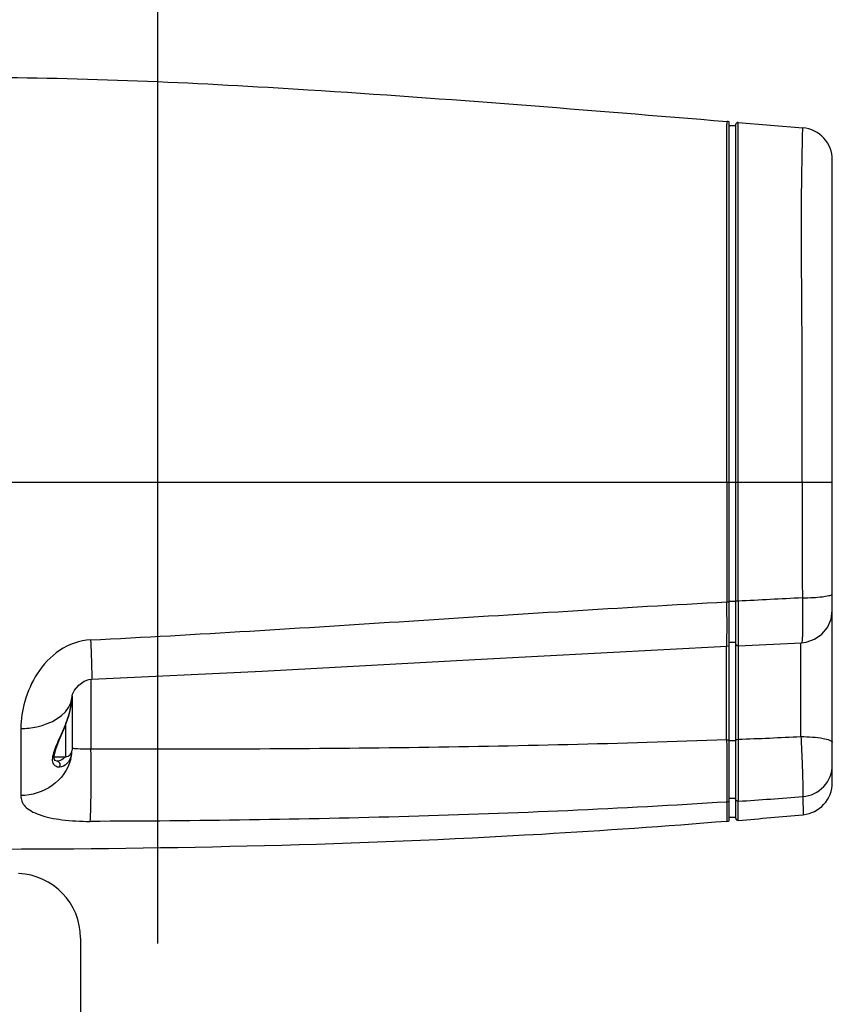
# Model space of a CAD drawing. Header units: millimetres. Extents: x 10 to 584, y 4 to 410.
# Tile 34 of 50: x 268 to 280, y 361 to 376. Entities that reach past the tile are written whole.
import ezdxf

# ---------------------------------------------------------------- set-up
doc = ezdxf.new("R2010")
doc.units = ezdxf.units.MM
doc.header["$LTSCALE"] = 32.67
doc.layers.get('0').update_dxf_attribs({"linetype": 'CONTINUOUS'})
doc.styles.get("Standard").update_dxf_attribs({"font": 'txt', "width": 0.8})
doc.dimstyles.new('DIMSTYLE_4', dxfattribs={"dimtxt": 4, "dimasz": 3, "dimexe": 2, "dimexo": 1.5, "dimgap": 1, "dimtad": 1, "dimlfac": 5, "dimzin": 0, "dimdsep": 46, "dimtxsty": 'Standard', "dimblk": '_FILLED', "dimblk1": '_FILLED', "dimblk2": '_FILLED', "dimcen": 0.09, "dimadec": 0, "dimazin": 0, "dimtp": 0.01, "dimtm": 0.01, "dimtfac": 1, "dimtofl": 0, "dimtmove": 0, "dimatfit": 3, "dimldrblk": '_FILLED', "dimfxl": 1, "dimtolj": 1, "dimtzin": 0, "dimarcsym": 0})

# ---------------------------------------------------------------- blocks, each defined once
blk = doc.blocks.new('_FILLED')
at = {"color": 0, "linetype": 'ByBlock'}
blk.add_solid([(0, 0), (-1, 0.1667), (-1, -0.1667)], dxfattribs=at)
blk = doc.blocks.new('*D14')
at = {"color": 2, "linetype": 'Continuous', "transparency": 16777216}
for p, q in [((247.063, 344.092), (247.063, 382.327)), ((269.693, 362.151), (269.693, 382.327)), ((247.063, 380.327), (258.378, 380.327)), ((269.693, 380.327), (258.378, 380.327))]:
    blk.add_line(p, q, dxfattribs=at)
at = {"color": 2, "linetype": 'Continuous', "transparency": 16777216, "xscale": 3, "yscale": 3, "zscale": 3, "rotation": 180}
blk.add_blockref('_FILLED', (247.063, 380.327), dxfattribs=at)
at = {"color": 2, "linetype": 'Continuous', "transparency": 16777216, "xscale": 3, "yscale": 3, "zscale": 3}
blk.add_blockref('_FILLED', (269.693, 380.327), dxfattribs=at)
at = {"color": 2, "linetype": 'Continuous', "transparency": 16777216, "insert": (258.378, 385.327), "char_height": 4, "width": 19.2, "attachment_point": 2, "line_spacing_factor": 0.9}
blk.add_mtext('113.15', dxfattribs=at)

msp = doc.modelspace()

# ---------------------------------------------------------------- linework, layer by layer
at = {"color": 7, "linetype": 'Continuous'}
for p, q in [((278.5112, 374.8186), (278.5112, 374.82)), ((278.5434, 366.7607), (278.5434, 374.8736)), ((278.5434, 374.8189), (278.6434, 374.8189)), ((278.6434, 374.8272), (278.6434, 364.095)), ((278.6867, 374.8671), (279.6849, 374.7841)), ((280.1434, 364.6415), (280.1434, 374.2858)), ((278.5105, 369.2872), (267.0435, 369.2872)), ((278.5105, 369.2872), (278.5105, 367.4412)), ((280.1434, 369.2872), (278.5105, 369.2872)), ((278.6862, 367.4508), (278.6862, 369.2872)), ((278.5434, 367.4512), (278.6434, 367.4512)), ((278.5434, 366.8141), (278.6434, 366.8141)), ((278.6853, 366.7611), (279.6664, 366.8077)), ((279.6565, 365.3534), (279.6565, 366.8073)), ((278.506, 365.3045), (278.506, 366.7524)), ((278.5083, 366.7524), (278.5434, 366.7606)), ((278.5434, 364.0486), (278.5434, 366.7524)), ((278.6434, 366.801), (278.6497, 366.7794)), ((278.6497, 366.7794), (278.6667, 366.7647)), ((278.6667, 366.7647), (278.6853, 366.7611)), ((278.6844, 366.7611), (278.6844, 365.3115)), ((268.6555, 366.245), (268.6555, 365.1585)), ((268.3707, 366.0122), (268.4009, 366.0728)), ((268.3563, 365.8765), (268.3634, 365.9736)), ((268.3632, 365.9856), (268.3634, 365.9864)), ((268.3634, 365.9864), (268.3707, 366.0122)), ((268.3634, 365.9911), (268.3634, 365.9918)), ((268.3634, 365.9856), (268.3634, 365.1422)), ((268.3156, 365.6926), (268.3563, 365.8765)), ((268.2449, 365.4907), (268.3156, 365.6926)), ((268.2634, 365.5434), (268.2634, 365.0422)), ((278.5434, 365.2924), (278.6434, 365.2924)), ((278.6844, 365.3115), (278.6845, 365.303)), ((268.0862, 365.0422), (268.2634, 365.0422)), ((268.1265, 364.9732), (268.1262, 364.9732)), ((278.5112, 364.3978), (278.5108, 364.3459)), ((278.5434, 364.4009), (278.6434, 364.4009)), ((279.6858, 364.4238), (279.6894, 364.1437)), ((278.5107, 364.3401), (278.5114, 364.0406)), ((278.6866, 364.0552), (278.6866, 364.3518)), ((278.5434, 364.1032), (278.6434, 364.1032)), ((268.4934, 362.2332), (268.4934, 359.2091))]:
    msp.add_line(p, q, dxfattribs=at)
for points in [[(279.6664, 366.8077), (279.7379, 366.8162), (279.8681, 366.8605), (279.9814, 366.9387), (280.069, 367.0448), (280.1244, 367.1708), (280.1434, 367.3072)], [(268.6672, 366.245), (271.3105, 366.3689), (274.6054, 366.5466), (278.5083, 366.7524)], [(268.4009, 366.0728), (268.4656, 366.1523), (268.5481, 366.212), (268.6252, 366.2398), (268.6672, 366.245)], [(268.1265, 364.9732), (268.1033, 364.9811), (268.0875, 365.0069), (268.0855, 365.0618), (268.1091, 365.1562), (268.1646, 365.2976), (268.2449, 365.4907)]]:
    msp.add_lwpolyline(points, dxfattribs=at)
for centre, radius, start, end in [((278.5032, 374.7812), 0.1007, 66.48512, 85.20564), ((278.6834, 374.8272), 0.04, 85.26237, 180.00001), ((279.6434, 374.2858), 0.5, 0, 85.24044), ((278.5047, 368.0993), 0.6581, 270.50048, 273.36652), ((291.4975, 130.5151), 237.2818, 92.85499, 93.095012), ((273.8861, 366.8748), 4.6247, 359.0432, 359.2147), ((268.0402, 365.9911), 0.3232, 356.98289, 359.05329), ((267.7582, 365.9761), 0.6052, 357.6825, 359.76216), ((268.0431, 365.9911), 0.3203, 359.05497, 359.99952), ((273.2111, 503.4553), 138.2522, 272.268919, 272.672137), ((268.2634, 365.1422), 0.1, 270, 360), ((267.6963, 365.1708), 0.6671, 354.13543, 357.57477), ((267.6845, 365.1722), 0.6789, 346.09383, 348.05317), ((267.6863, 365.1718), 0.6771, 348.0502, 354.13256), ((267.938, 365.168), 0.4248, 348.13031, 351.3951), ((279.6434, 364.6415), 0.5, 275.27801, 360), ((272.3688, 458.9172), 94.7762, 273.822212, 274.427808), ((276.0391, 364.3761), 2.4719, 359.16536, 359.29806), ((278.6834, 364.095), 0.04, 180, 274.66038), ((268.4574, 485.6895), 122.0637, 274.807174, 275.279685), ((278.5032, 364.1409), 0.1007, 274.561, 293.51252), ((267.4934, 362.2333), 1, 0, 87.6)]:
    msp.add_arc(centre, radius, start, end, dxfattribs=at)
for points, knots in [([(267.0435, 375.5635), (268.7038, 375.5592), (272.5322, 375.3717), (276.3492, 375.0605), (278.5116, 374.8816)], [0, 0, 0, 0, 0.4334935, 1, 1, 1, 1]), ([(278.5105, 369.2872), (278.5126, 370.649), (278.5086, 372.4927), (278.5069, 374.3366), (278.5112, 374.8186)], [0, 0, 0, 0, 0.7385812, 1, 1, 1, 1]), ([(278.5112, 374.82), (278.5113, 374.8296), (278.5111, 374.845), (278.513, 374.8661), (278.5111, 374.8744), (278.5127, 374.8815), (278.5116, 374.8816)], [0, 0, 0, 0, 0.4689124, 0.7766615, 0.9467226, 1, 1, 1, 1]), ([(278.6862, 369.2872), (278.6857, 369.718), (278.6864, 370.5742), (278.686, 371.8216), (278.6852, 372.8005), (278.6852, 373.4847), (278.6854, 373.8778), (278.6856, 374.1828), (278.686, 374.4107), (278.6862, 374.5766), (278.6865, 374.6946), (278.6864, 374.7747), (278.6869, 374.8226), (278.6864, 374.847), (278.6871, 374.8585), (278.6859, 374.863), (278.6873, 374.867), (278.6867, 374.8671)], [0, 0, 0, 0, 0.2316276, 0.4603578, 0.6706447, 0.757897, 0.8282403, 0.8820087, 0.9218396, 0.9507584, 0.9712563, 0.9852038, 0.9939777, 0.9967609, 0.998625, 0.9996708, 1, 1, 1, 1]), ([(279.6786, 369.2872), (279.6786, 369.7143), (279.6787, 370.5637), (279.6743, 371.8028), (279.6654, 372.7756), (279.6649, 373.454), (279.6681, 373.839), (279.6723, 374.1337), (279.6766, 374.3515), (279.6795, 374.509), (279.682, 374.6206), (279.6832, 374.6963), (279.6846, 374.7417), (279.6843, 374.7649), (279.6854, 374.7758), (279.684, 374.7802), (279.6855, 374.7841), (279.6849, 374.7841)], [0, 0, 0, 0, 0.2330753, 0.4635566, 0.676235, 0.7640004, 0.8337902, 0.8863457, 0.9248673, 0.9526679, 0.9723256, 0.9857064, 0.9941513, 0.9968431, 0.9986537, 0.9996774, 1, 1, 1, 1]), ([(279.6786, 369.2872), (279.6785, 369.14), (279.6785, 368.545), (279.6786, 367.9501), (279.6789, 367.5024)], [0, 0, 0, 0, 0.2473943, 1, 1, 1, 1]), ([(280.1401, 367.5599), (280.1411, 367.561), (280.1427, 367.5633), (280.1434, 367.5661), (280.1434, 367.5674)], [0, 0, 0, 0, 0.5389445, 1, 1, 1, 1]), ([(268.651, 366.8512), (270.2961, 366.9329), (273.5818, 367.1443), (276.8677, 367.3517), (278.5105, 367.4412)], [0, 0, 0, 0, 0.5002788, 1, 1, 1, 1]), ([(278.5104, 366.8114), (278.5109, 366.8457), (278.5122, 367.0557), (278.5114, 367.2656), (278.5105, 367.4412)], [0, 0, 0, 0, 0.163505, 1, 1, 1, 1]), ([(278.6862, 367.4508), (278.6762, 367.4507), (278.6618, 367.4511), (278.6494, 367.4533), (278.6434, 367.4549), (278.6434, 367.4562)], [0, 0, 0, 0, 0.6897174, 0.9091641, 1, 1, 1, 1]), ([(278.6862, 367.4508), (278.6864, 367.3605), (278.6866, 367.2305), (278.6867, 367.0661), (278.6866, 366.964), (278.6865, 366.8903), (278.6862, 366.8418), (278.6863, 366.8136), (278.6856, 366.7922), (278.6866, 366.775), (278.6843, 366.7679), (278.6864, 366.7611), (278.6853, 366.7611)], [0, 0, 0, 0, 0.392618, 0.5654862, 0.7151612, 0.8368102, 0.8858483, 0.9265096, 0.958461, 0.9814665, 0.9953489, 1, 1, 1, 1]), ([(279.6789, 367.5023), (279.681, 367.4117), (279.6832, 367.2809), (279.6835, 367.1159), (279.6828, 367.0124), (279.6801, 366.9304), (279.6783, 366.8644), (279.6723, 366.8335), (279.6711, 366.8079), (279.6664, 366.8077)], [0, 0, 0, 0, 0.3908233, 0.5630699, 0.7123872, 0.8339428, 0.923895, 0.9795326, 1, 1, 1, 1]), ([(279.6789, 367.5023), (279.7347, 367.5029), (279.8378, 367.5063), (279.9772, 367.5166), (280.0728, 367.5339), (280.1283, 367.5466), (280.1401, 367.5599)], [0, 0, 0, 0, 0.3574225, 0.6643488, 0.8858376, 1, 1, 1, 1]), ([(268.651, 366.8512), (268.4815, 366.8449), (268.1463, 366.722), (267.8067, 366.349), (267.6154, 365.9192), (267.5706, 365.6205), (267.5684, 365.4793)], [0, 0, 0, 0, 0.2674708, 0.5296488, 0.7772935, 1, 1, 1, 1]), ([(268.651, 366.8512), (268.6537, 366.7788), (268.6577, 366.6714), (268.6622, 366.5324), (268.6651, 366.4389), (268.667, 366.3608), (268.6683, 366.3064), (268.6681, 366.2749), (268.6688, 366.2584), (268.6672, 366.2514), (268.6682, 366.245), (268.6672, 366.245)], [0, 0, 0, 0, 0.3584876, 0.5313051, 0.6883132, 0.820281, 0.9192925, 0.9545193, 0.979749, 0.9948892, 1, 1, 1, 1]), ([(278.5083, 366.7524), (278.5093, 366.7525), (278.5082, 366.7584), (278.51, 366.7649), (278.5096, 366.7801), (278.5101, 366.791), (278.5102, 366.7975)], [0, 0, 0, 0, 0.0645389, 0.2534415, 0.5659635, 1, 1, 1, 1]), ([(267.5684, 365.4793), (267.6512, 365.4796), (267.9405, 365.5063), (268.2686, 365.6728), (268.3422, 365.8742)], [0, 0, 0, 0, 0.2786032, 1, 1, 1, 1]), ([(268.1685, 364.879), (268.1488, 364.8785), (268.1065, 364.888), (268.0609, 364.9449), (268.0588, 365.034), (268.1032, 365.1865), (268.2052, 365.3995), (268.2796, 365.5837), (268.3105, 365.683)], [0, 0, 0, 0, 0.0650326, 0.1335123, 0.2235926, 0.3459102, 0.6571138, 1, 1, 1, 1]), ([(267.5684, 365.4793), (267.5681, 365.3717), (267.5674, 365.0255), (267.568, 364.6793), (267.5672, 364.4406)], [0, 0, 0, 0, 0.3106034, 1, 1, 1, 1]), ([(278.506, 365.3045), (276.8661, 365.2413), (273.5826, 365.1663), (270.2985, 365.1531), (268.6555, 365.1585)], [0, 0, 0, 0, 0.4997139, 1, 1, 1, 1]), ([(278.506, 365.3045), (278.5067, 365.2143), (278.5095, 364.912), (278.5119, 364.6098), (278.5112, 364.3978)], [0, 0, 0, 0, 0.2985745, 1, 1, 1, 1]), ([(278.6434, 365.3026), (278.6434, 365.3071), (278.6638, 365.3103), (278.6747, 365.3115), (278.6844, 365.3115)], [0, 0, 0, 0, 0.3163026, 1, 1, 1, 1]), ([(278.6845, 365.303), (278.6849, 365.1988), (278.6858, 364.8817), (278.6873, 364.5646), (278.6864, 364.3517)], [0, 0, 0, 0, 0.3286582, 1, 1, 1, 1]), ([(279.6565, 365.3534), (279.6619, 365.2508), (279.6715, 365.0534), (279.6824, 364.7833), (279.6867, 364.5762), (279.6888, 364.4635), (279.6858, 364.4238)], [0, 0, 0, 0, 0.3315319, 0.6371876, 0.8716009, 1, 1, 1, 1]), ([(279.6565, 365.3534), (279.7167, 365.3531), (279.8311, 365.3495), (279.9873, 365.3296), (280.0847, 365.31), (280.1434, 365.2772), (280.1434, 365.2613)], [0, 0, 0, 0, 0.3565907, 0.6843071, 0.9057548, 1, 1, 1, 1]), ([(268.4028, 365.1659), (268.3934, 365.167), (268.3819, 365.1661), (268.366, 365.1733), (268.3635, 365.1706)], [0, 0, 0, 0, 0.7221053, 1, 1, 1, 1]), ([(268.6555, 365.1585), (268.6298, 365.1581), (268.5455, 365.1576), (268.461, 365.1594), (268.4028, 365.1659)], [0, 0, 0, 0, 0.3057151, 1, 1, 1, 1]), ([(268.6431, 364.0402), (268.6487, 364.0894), (268.6533, 364.2352), (268.6612, 364.6078), (268.6595, 364.9313), (268.6555, 365.1585)], [0, 0, 0, 0, 0.1329174, 0.390594, 1, 1, 1, 1]), ([(268.3436, 365.009), (268.3032, 364.8459), (268.0861, 364.5436), (267.738, 364.4413), (267.5672, 364.4406)], [0, 0, 0, 0, 0.4958794, 1, 1, 1, 1]), ([(268.2559, 365.0404), (268.2474, 365.0292), (268.2139, 364.9924), (268.1619, 364.9713), (268.1262, 364.9732)], [0, 0, 0, 0, 0.2832839, 1, 1, 1, 1]), ([(268.1685, 364.879), (268.1796, 364.896), (268.1849, 364.9432), (268.1457, 364.972), (268.1265, 364.9732)], [0, 0, 0, 0, 0.5137868, 1, 1, 1, 1]), ([(268.3537, 365.0806), (268.3422, 365.026), (268.3035, 364.9313), (268.2091, 364.8799), (268.1685, 364.879)], [0, 0, 0, 0, 0.5786893, 1, 1, 1, 1]), ([(279.6858, 364.4238), (279.8059, 364.4338), (280.0463, 364.5451), (280.1434, 364.793), (280.1434, 364.9118)], [0, 0, 0, 0, 0.5034837, 1, 1, 1, 1]), ([(267.5672, 364.4406), (267.569, 364.4102), (267.5787, 364.3472), (267.6373, 364.2625), (267.7321, 364.1938), (267.9199, 364.1121), (268.23, 364.0537), (268.4964, 364.0398), (268.6431, 364.0402)], [0, 0, 0, 0, 0.0736781, 0.1507971, 0.242332, 0.3542943, 0.6445443, 1, 1, 1, 1]), ([(278.6864, 364.3517), (278.6758, 364.3509), (278.6531, 364.3583), (278.6434, 364.3803), (278.6434, 364.3908)], [0, 0, 0, 0, 0.5041827, 1, 1, 1, 1]), ([(278.5107, 364.3401), (276.869, 364.233), (273.58, 364.0929), (270.2889, 364.0446), (268.6431, 364.0402)], [0, 0, 0, 0, 0.4999069, 1, 1, 1, 1]), ([(278.5114, 364.0406), (277.5566, 363.9617), (273.7396, 363.6946), (269.9115, 363.6088), (267.0434, 363.6064)], [0, 0, 0, 0, 0.2503924, 1, 1, 1, 1])]:
    msp.add_open_spline(points, degree=3, knots=knots, dxfattribs=at)
for points in [[(268.3422, 365.8742), (268.3539, 365.9061), (268.3611, 365.9401), (268.3629, 365.9741)], [(268.3496, 365.8375), (268.3565, 365.8752), (268.3614, 365.9134), (268.3629, 365.9516)], [(268.3105, 365.683), (268.3263, 365.7337), (268.34, 365.7853), (268.3496, 365.8375)], [(278.506, 365.3045), (278.5185, 365.3044), (278.531, 365.3038), (278.5434, 365.3026)], [(278.5434, 364.348), (278.5331, 364.3436), (278.5219, 364.3409), (278.5107, 364.3401)]]:
    msp.add_open_spline(points, degree=3, dxfattribs=at)

# ---------------------------------------------------------------- dimensions: what is measured, and where the dimension line sits
at = {"color": 2, "linetype": 'Continuous'}
dim = msp.add_linear_dim(base=(247.0634, 380.3273), p1=(269.6934, 360.6508), p2=(247.0634, 342.5922), angle=180, dimstyle='DIMSTYLE_4', dxfattribs=at)
dim.commit()
dim.dimension.update_dxf_attribs({"geometry": '*D14', "text_midpoint": (258.8784, 380.3273), "dimtype": 160})

doc.saveas('drawing.dxf')
